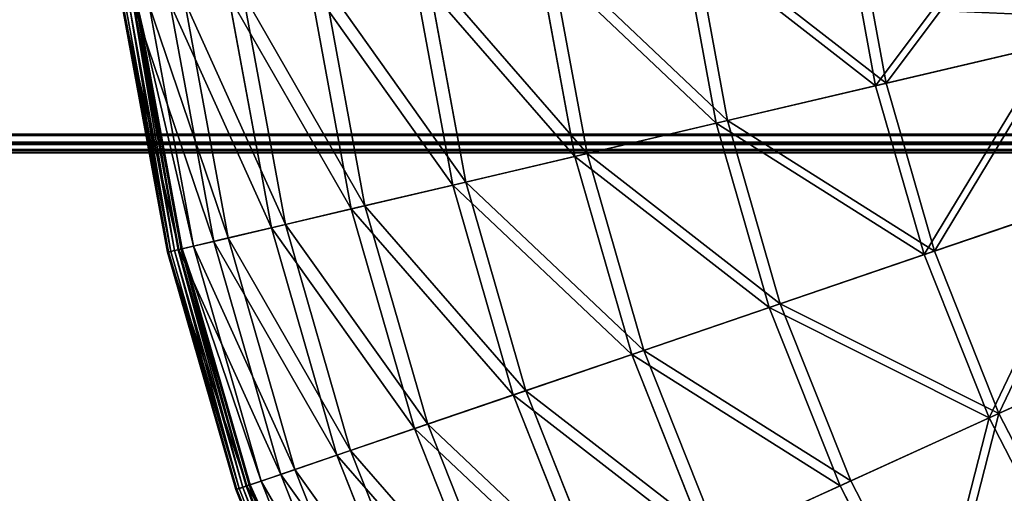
# Model space of a CAD drawing. Extents: x 0 to 1230, y 0 to 270.
# Tile 184 of 245: x 956 to 1008, y 91 to 117. Entities that reach past the tile are written whole.
import ezdxf

# ---------------------------------------------------------------- set-up
doc = ezdxf.new("R2010")
doc.units = 0
doc.layers.get('0').update_dxf_attribs({"color": 13, "linetype": 'CONTINUOUS'})

# ---------------------------------------------------------------- blocks, each defined once
blk = doc.blocks.new('GROUP_6')
for p, q in [((41.535, 113.133, 94.193), (39.828, 122.414, 94.193)), ((40.395, 122.49, 93.62), (42.092, 113.264, 93.62)), ((32.979, 111.121, 84.507), (31.116, 121.25, 84.507)), ((31.736, 121.333, 83.993), (33.588, 111.264, 83.993)), ((25.39, 109.336, 74.007), (23.388, 120.218, 74.007)), ((24.055, 120.307, 73.557), (26.044, 109.49, 73.557)), ((18.84, 107.796, 62.794), (16.719, 119.327, 62.794)), ((17.426, 119.422, 62.412), (19.534, 107.959, 62.412)), ((13.392, 106.515, 50.977), (11.172, 118.586, 50.977)), ((11.913, 118.685, 50.667), (14.12, 106.686, 50.667)), ((9.1, 105.505, 38.668), (6.802, 118.003, 38.668)), ((7.569, 118.105, 38.433), (9.854, 105.683, 38.433)), ((4.135, 104.338, 13.057), (1.746, 117.327, 13.057)), ((4.253, 104.365, 0.165), (1.866, 117.343, 0.165)), ((1.929, 117.352, 0.363), (4.315, 104.38, 0.363)), ((2.544, 117.434, 12.977), (4.919, 104.522, 12.977)), ((6.004, 104.777, 25.988), (3.65, 117.582, 25.988)), ((4.436, 117.687, 25.83), (6.777, 104.959, 25.83)), ((1.129, 117.245, 0.403), (3.529, 104.195, 0.403)), ((1.173, 117.251, 0.199), (3.572, 104.205, 0.199)), ((1.312, 117.269, 0.044), (3.709, 104.238, 0.044)), ((1.51, 117.296, -0.02), (3.903, 104.283, -0.02)), ((4.102, 104.33, 0.024), (1.712, 117.323, 0.024)), ((50.976, 115.353, 102.972), (41.535, 113.133, 94.193)), ((42.092, 113.264, 93.62), (51.475, 115.47, 102.346)), ((41.535, 113.133, 94.193), (32.979, 111.121, 84.507)), ((33.588, 111.264, 83.993), (42.092, 113.264, 93.62)), ((44.144, 104.063, 94.193), (41.535, 113.133, 94.193)), ((42.092, 113.264, 93.62), (44.685, 104.248, 93.62)), ((32.979, 111.121, 84.507), (25.39, 109.336, 74.007)), ((26.044, 109.49, 73.557), (33.588, 111.264, 83.993)), ((35.826, 101.222, 84.507), (32.979, 111.121, 84.507)), ((33.588, 111.264, 83.993), (36.418, 101.424, 83.993)), ((19.534, 107.959, 62.412), (26.044, 109.49, 73.557)), ((26.044, 109.49, 73.557), (29.084, 98.92, 73.557)), ((25.39, 109.336, 74.007), (18.84, 107.796, 62.794)), ((28.448, 98.702, 74.007), (25.39, 109.336, 74.007)), ((14.12, 106.686, 50.667), (19.534, 107.959, 62.412)), ((19.534, 107.959, 62.412), (22.755, 96.758, 62.412)), ((18.84, 107.796, 62.794), (13.392, 106.515, 50.977)), ((22.08, 96.527, 62.794), (18.84, 107.796, 62.794)), ((44.685, 104.248, 93.62), (53.806, 107.364, 102.346)), ((44.144, 104.063, 94.193), (53.321, 107.198, 102.972)), ((13.392, 106.515, 50.977), (9.1, 105.505, 38.668)), ((9.854, 105.683, 38.433), (14.12, 106.686, 50.667)), ((16.785, 94.719, 50.977), (13.392, 106.515, 50.977)), ((14.12, 106.686, 50.667), (17.492, 94.96, 50.667)), ((9.1, 105.505, 38.668), (6.004, 104.777, 25.988)), ((6.777, 104.959, 25.83), (9.854, 105.683, 38.433)), ((12.612, 93.293, 38.668), (9.1, 105.505, 38.668)), ((9.854, 105.683, 38.433), (13.345, 93.544, 38.433)), ((6.004, 104.777, 25.988), (4.135, 104.338, 13.057)), ((4.919, 104.522, 12.977), (6.777, 104.959, 25.83)), ((9.603, 92.266, 25.988), (6.004, 104.777, 25.988)), ((6.777, 104.959, 25.83), (10.354, 92.522, 25.83)), ((4.135, 104.338, 13.057), (3.529, 104.195, 0.403)), ((3.529, 104.195, 0.403), (3.572, 104.205, 0.199)), ((3.529, 104.195, 0.403), (7.196, 91.444, 0.403)), ((3.572, 104.205, 0.199), (3.709, 104.238, 0.044)), ((3.572, 104.205, 0.199), (7.238, 91.458, 0.199)), ((3.709, 104.238, 0.044), (3.903, 104.283, -0.02)), ((3.709, 104.238, 0.044), (7.371, 91.503, 0.044)), ((4.102, 104.33, 0.024), (3.903, 104.283, -0.02)), ((3.903, 104.283, -0.02), (7.56, 91.568, -0.02)), ((4.253, 104.365, 0.165), (4.102, 104.33, 0.024)), ((7.753, 91.634, 0.024), (4.102, 104.33, 0.024)), ((7.785, 91.645, 13.057), (4.135, 104.338, 13.057)), ((4.315, 104.38, 0.363), (4.253, 104.365, 0.165)), ((7.9, 91.684, 0.165), (4.253, 104.365, 0.165)), ((4.315, 104.38, 0.363), (4.919, 104.522, 12.977)), ((4.315, 104.38, 0.363), (7.96, 91.705, 0.363)), ((4.919, 104.522, 12.977), (8.548, 91.905, 12.977)), ((36.418, 101.424, 83.993), (44.685, 104.248, 93.62)), ((44.685, 104.248, 93.62), (48.149, 95.53, 93.62)), ((35.826, 101.222, 84.507), (44.144, 104.063, 94.193)), ((47.629, 95.293, 94.193), (44.144, 104.063, 94.193)), ((28.448, 98.702, 74.007), (35.826, 101.222, 84.507)), ((29.084, 98.92, 73.557), (36.418, 101.424, 83.993)), ((39.629, 91.651, 84.507), (35.826, 101.222, 84.507)), ((36.418, 101.424, 83.993), (40.198, 91.91, 83.993)), ((48.149, 95.53, 93.62), (56.921, 99.525, 102.346)), ((22.755, 96.758, 62.412), (29.084, 98.92, 73.557)), ((29.084, 98.92, 73.557), (33.146, 88.698, 73.557)), ((56.454, 99.312, 102.972), (47.629, 95.293, 94.193)), ((22.08, 96.527, 62.794), (28.448, 98.702, 74.007)), ((32.534, 88.42, 74.007), (28.448, 98.702, 74.007)), ((17.492, 94.96, 50.667), (22.755, 96.758, 62.412)), ((22.755, 96.758, 62.412), (27.059, 85.927, 62.412)), ((16.785, 94.719, 50.977), (22.08, 96.527, 62.794)), ((26.41, 85.631, 62.794), (22.08, 96.527, 62.794)), ((47.629, 95.293, 94.193), (39.629, 91.651, 84.507)), ((40.198, 91.91, 83.993), (48.149, 95.53, 93.62)), ((51.956, 86.907, 94.193), (47.629, 95.293, 94.193)), ((48.149, 95.53, 93.62), (52.451, 87.194, 93.62)), ((12.612, 93.293, 38.668), (16.785, 94.719, 50.977)), ((13.345, 93.544, 38.433), (17.492, 94.96, 50.667)), ((21.317, 83.312, 50.977), (16.785, 94.719, 50.977)), ((17.492, 94.96, 50.667), (21.998, 83.622, 50.667)), ((10.354, 92.522, 25.83), (13.345, 93.544, 38.433)), ((13.345, 93.544, 38.433), (18.009, 81.805, 38.433)), ((9.603, 92.266, 25.988), (12.612, 93.293, 38.668)), ((17.305, 81.485, 38.668), (12.612, 93.293, 38.668)), ((8.548, 91.905, 12.977), (10.354, 92.522, 25.83)), ((10.354, 92.522, 25.83), (15.133, 80.496, 25.83)), ((7.785, 91.645, 13.057), (9.603, 92.266, 25.988)), ((14.41, 80.167, 25.988), (9.603, 92.266, 25.988)), ((7.196, 91.444, 0.403), (7.785, 91.645, 13.057)), ((7.196, 91.444, 0.403), (7.238, 91.458, 0.199)), ((7.196, 91.444, 0.403), (12.096, 79.113, 0.403)), ((7.238, 91.458, 0.199), (7.371, 91.503, 0.044)), ((7.238, 91.458, 0.199), (12.136, 79.131, 0.199)), ((7.371, 91.503, 0.044), (7.56, 91.568, -0.02)), ((7.371, 91.503, 0.044), (12.264, 79.189, 0.044)), ((7.753, 91.634, 0.024), (7.56, 91.568, -0.02)), ((7.56, 91.568, -0.02), (12.445, 79.272, -0.02)), ((7.9, 91.684, 0.165), (7.753, 91.634, 0.024)), ((12.632, 79.357, 0.024), (7.753, 91.634, 0.024)), ((12.663, 79.371, 13.057), (7.785, 91.645, 13.057)), ((7.96, 91.705, 0.363), (7.9, 91.684, 0.165)), ((12.773, 79.421, 0.165), (7.9, 91.684, 0.165)), ((7.96, 91.705, 0.363), (8.548, 91.905, 12.977)), ((7.96, 91.705, 0.363), (12.831, 79.447, 0.363)), ((8.548, 91.905, 12.977), (13.395, 79.705, 12.977)), ((39.629, 91.651, 84.507), (32.534, 88.42, 74.007)), ((33.146, 88.698, 73.557), (40.198, 91.91, 83.993)), ((44.353, 82.498, 84.507), (39.629, 91.651, 84.507)), ((40.198, 91.91, 83.993), (44.893, 82.811, 83.993))]:
    blk.add_line(p, q)
mesh = blk.add_polyface()
corners = [(41.535, 113.133, 94.193), (49.441, 123.698, 102.972), (39.828, 122.414, 94.193), (50.976, 115.353, 102.972)]
mesh.append_faces([[corners[k] for k in face] for face in [(0, 1, 2), (1, 0, 3)]], dxfattribs={"vtx0": -1})
mesh = blk.add_polyface()
corners = [(49.949, 123.766, 102.346), (42.092, 113.264, 93.62), (40.395, 122.49, 93.62), (51.475, 115.47, 102.346)]
mesh.append_faces([[corners[k] for k in face] for face in [(0, 1, 2), (1, 0, 3)]], dxfattribs={"vtx0": -1})
mesh = blk.add_polyface()
corners = [(41.535, 113.133, 94.193), (31.116, 121.25, 84.507), (32.979, 111.121, 84.507), (39.828, 122.414, 94.193)]
mesh.append_faces([[corners[k] for k in face] for face in [(0, 1, 2), (1, 0, 3)]], dxfattribs={"vtx0": -1})
mesh = blk.add_polyface()
corners = [(31.736, 121.333, 83.993), (42.092, 113.264, 93.62), (33.588, 111.264, 83.993), (40.395, 122.49, 93.62)]
mesh.append_faces([[corners[k] for k in face] for face in [(0, 1, 2), (1, 0, 3)]], dxfattribs={"vtx0": -1})
mesh = blk.add_polyface()
corners = [(32.979, 111.121, 84.507), (23.388, 120.218, 74.007), (25.39, 109.336, 74.007), (31.116, 121.25, 84.507)]
mesh.append_faces([[corners[k] for k in face] for face in [(0, 1, 2), (1, 0, 3)]], dxfattribs={"vtx0": -1})
mesh = blk.add_polyface()
corners = [(24.055, 120.307, 73.557), (33.588, 111.264, 83.993), (26.044, 109.49, 73.557), (31.736, 121.333, 83.993)]
mesh.append_faces([[corners[k] for k in face] for face in [(0, 1, 2), (1, 0, 3)]], dxfattribs={"vtx0": -1})
mesh = blk.add_polyface()
corners = [(25.39, 109.336, 74.007), (16.719, 119.327, 62.794), (18.84, 107.796, 62.794), (23.388, 120.218, 74.007)]
mesh.append_faces([[corners[k] for k in face] for face in [(0, 1, 2), (1, 0, 3)]], dxfattribs={"vtx0": -1})
mesh = blk.add_polyface()
corners = [(17.426, 119.422, 62.412), (26.044, 109.49, 73.557), (19.534, 107.959, 62.412), (24.055, 120.307, 73.557)]
mesh.append_faces([[corners[k] for k in face] for face in [(0, 1, 2), (1, 0, 3)]], dxfattribs={"vtx0": -1})
mesh = blk.add_polyface()
corners = [(18.84, 107.796, 62.794), (11.172, 118.586, 50.977), (13.392, 106.515, 50.977), (16.719, 119.327, 62.794)]
mesh.append_faces([[corners[k] for k in face] for face in [(0, 1, 2), (1, 0, 3)]], dxfattribs={"vtx0": -1})
mesh = blk.add_polyface()
corners = [(11.913, 118.685, 50.667), (19.534, 107.959, 62.412), (14.12, 106.686, 50.667), (17.426, 119.422, 62.412)]
mesh.append_faces([[corners[k] for k in face] for face in [(0, 1, 2), (1, 0, 3)]], dxfattribs={"vtx0": -1})
mesh = blk.add_polyface()
corners = [(13.392, 106.515, 50.977), (6.802, 118.003, 38.668), (9.1, 105.505, 38.668), (11.172, 118.586, 50.977)]
mesh.append_faces([[corners[k] for k in face] for face in [(0, 1, 2), (1, 0, 3)]], dxfattribs={"vtx0": -1})
mesh = blk.add_polyface()
corners = [(7.569, 118.105, 38.433), (14.12, 106.686, 50.667), (9.854, 105.683, 38.433), (11.913, 118.685, 50.667)]
mesh.append_faces([[corners[k] for k in face] for face in [(0, 1, 2), (1, 0, 3)]], dxfattribs={"vtx0": -1})
mesh = blk.add_polyface()
corners = [(9.1, 105.505, 38.668), (3.65, 117.582, 25.988), (6.004, 104.777, 25.988), (6.802, 118.003, 38.668)]
mesh.append_faces([[corners[k] for k in face] for face in [(0, 1, 2), (1, 0, 3)]], dxfattribs={"vtx0": -1})
mesh = blk.add_polyface()
corners = [(4.436, 117.687, 25.83), (9.854, 105.683, 38.433), (6.777, 104.959, 25.83), (7.569, 118.105, 38.433)]
mesh.append_faces([[corners[k] for k in face] for face in [(0, 1, 2), (1, 0, 3)]], dxfattribs={"vtx0": -1})
mesh = blk.add_polyface()
corners = [(4.135, 104.338, 13.057), (1.129, 117.245, 0.403), (3.529, 104.195, 0.403), (1.746, 117.327, 13.057)]
mesh.append_faces([[corners[k] for k in face] for face in [(0, 1, 2), (1, 0, 3)]], dxfattribs={"vtx0": -1})
mesh = blk.add_polyface()
corners = [(1.866, 117.343, 0.165), (4.102, 104.33, 0.024), (1.712, 117.323, 0.024), (4.253, 104.365, 0.165)]
mesh.append_faces([[corners[k] for k in face] for face in [(0, 1, 2), (1, 0, 3)]], dxfattribs={"vtx0": -1})
mesh = blk.add_polyface()
corners = [(6.004, 104.777, 25.988), (1.746, 117.327, 13.057), (4.135, 104.338, 13.057), (3.65, 117.582, 25.988)]
mesh.append_faces([[corners[k] for k in face] for face in [(0, 1, 2), (1, 0, 3)]], dxfattribs={"vtx0": -1})
mesh = blk.add_polyface()
corners = [(1.866, 117.343, 0.165), (4.315, 104.38, 0.363), (4.253, 104.365, 0.165), (1.929, 117.352, 0.363)]
mesh.append_faces([[corners[k] for k in face] for face in [(0, 1, 2), (1, 0, 3)]], dxfattribs={"vtx0": -1})
mesh = blk.add_polyface()
corners = [(1.929, 117.352, 0.363), (4.919, 104.522, 12.977), (4.315, 104.38, 0.363), (2.544, 117.434, 12.977)]
mesh.append_faces([[corners[k] for k in face] for face in [(0, 1, 2), (1, 0, 3)]], dxfattribs={"vtx0": -1})
mesh = blk.add_polyface()
corners = [(2.544, 117.434, 12.977), (6.777, 104.959, 25.83), (4.919, 104.522, 12.977), (4.436, 117.687, 25.83)]
mesh.append_faces([[corners[k] for k in face] for face in [(0, 1, 2), (1, 0, 3)]], dxfattribs={"vtx0": -1})
mesh = blk.add_polyface()
corners = [(1.129, 117.245, 0.403), (3.572, 104.205, 0.199), (3.529, 104.195, 0.403), (1.173, 117.251, 0.199)]
mesh.append_faces([[corners[k] for k in face] for face in [(0, 1, 2), (1, 0, 3)]], dxfattribs={"vtx0": -1})
mesh = blk.add_polyface()
corners = [(1.173, 117.251, 0.199), (3.709, 104.238, 0.044), (3.572, 104.205, 0.199), (1.312, 117.269, 0.044)]
mesh.append_faces([[corners[k] for k in face] for face in [(0, 1, 2), (1, 0, 3)]], dxfattribs={"vtx0": -1})
mesh = blk.add_polyface()
corners = [(1.51, 117.296, -0.02), (3.709, 104.238, 0.044), (1.312, 117.269, 0.044), (3.903, 104.283, -0.02)]
mesh.append_faces([[corners[k] for k in face] for face in [(0, 1, 2), (1, 0, 3)]], dxfattribs={"vtx0": -1})
mesh = blk.add_polyface()
corners = [(1.712, 117.323, 0.024), (3.903, 104.283, -0.02), (1.51, 117.296, -0.02), (4.102, 104.33, 0.024)]
mesh.append_faces([[corners[k] for k in face] for face in [(0, 1, 2), (1, 0, 3)]], dxfattribs={"vtx0": -1})
mesh = blk.add_polyface()
corners = [(44.144, 104.063, 94.193), (50.976, 115.353, 102.972), (41.535, 113.133, 94.193), (53.321, 107.198, 102.972)]
mesh.append_faces([[corners[k] for k in face] for face in [(0, 1, 2), (1, 0, 3)]], dxfattribs={"vtx0": -1})
mesh = blk.add_polyface()
corners = [(51.475, 115.47, 102.346), (44.685, 104.248, 93.62), (42.092, 113.264, 93.62), (53.806, 107.364, 102.346)]
mesh.append_faces([[corners[k] for k in face] for face in [(0, 1, 2), (1, 0, 3)]], dxfattribs={"vtx0": -1})
mesh = blk.add_polyface()
corners = [(44.144, 104.063, 94.193), (32.979, 111.121, 84.507), (35.826, 101.222, 84.507), (41.535, 113.133, 94.193)]
mesh.append_faces([[corners[k] for k in face] for face in [(0, 1, 2), (1, 0, 3)]], dxfattribs={"vtx0": -1})
mesh = blk.add_polyface()
corners = [(33.588, 111.264, 83.993), (44.685, 104.248, 93.62), (36.418, 101.424, 83.993), (42.092, 113.264, 93.62)]
mesh.append_faces([[corners[k] for k in face] for face in [(0, 1, 2), (1, 0, 3)]], dxfattribs={"vtx0": -1})
mesh = blk.add_polyface()
corners = [(35.826, 101.222, 84.507), (25.39, 109.336, 74.007), (28.448, 98.702, 74.007), (32.979, 111.121, 84.507)]
mesh.append_faces([[corners[k] for k in face] for face in [(0, 1, 2), (1, 0, 3)]], dxfattribs={"vtx0": -1})
mesh = blk.add_polyface()
corners = [(26.044, 109.49, 73.557), (36.418, 101.424, 83.993), (29.084, 98.92, 73.557), (33.588, 111.264, 83.993)]
mesh.append_faces([[corners[k] for k in face] for face in [(0, 1, 2), (1, 0, 3)]], dxfattribs={"vtx0": -1})
mesh = blk.add_polyface()
corners = [(19.534, 107.959, 62.412), (29.084, 98.92, 73.557), (22.755, 96.758, 62.412), (26.044, 109.49, 73.557)]
mesh.append_faces([[corners[k] for k in face] for face in [(0, 1, 2), (1, 0, 3)]], dxfattribs={"vtx0": -1})
mesh = blk.add_polyface()
corners = [(28.448, 98.702, 74.007), (18.84, 107.796, 62.794), (22.08, 96.527, 62.794), (25.39, 109.336, 74.007)]
mesh.append_faces([[corners[k] for k in face] for face in [(0, 1, 2), (1, 0, 3)]], dxfattribs={"vtx0": -1})
mesh = blk.add_polyface()
corners = [(14.12, 106.686, 50.667), (22.755, 96.758, 62.412), (17.492, 94.96, 50.667), (19.534, 107.959, 62.412)]
mesh.append_faces([[corners[k] for k in face] for face in [(0, 1, 2), (1, 0, 3)]], dxfattribs={"vtx0": -1})
mesh = blk.add_polyface()
corners = [(22.08, 96.527, 62.794), (13.392, 106.515, 50.977), (16.785, 94.719, 50.977), (18.84, 107.796, 62.794)]
mesh.append_faces([[corners[k] for k in face] for face in [(0, 1, 2), (1, 0, 3)]], dxfattribs={"vtx0": -1})
mesh = blk.add_polyface()
corners = [(53.806, 107.364, 102.346), (48.149, 95.53, 93.62), (44.685, 104.248, 93.62), (56.921, 99.525, 102.346)]
mesh.append_faces([[corners[k] for k in face] for face in [(0, 1, 2), (1, 0, 3)]], dxfattribs={"vtx0": -1})
mesh = blk.add_polyface()
corners = [(47.629, 95.293, 94.193), (53.321, 107.198, 102.972), (44.144, 104.063, 94.193), (56.454, 99.312, 102.972)]
mesh.append_faces([[corners[k] for k in face] for face in [(0, 1, 2), (1, 0, 3)]], dxfattribs={"vtx0": -1})
mesh = blk.add_polyface()
corners = [(16.785, 94.719, 50.977), (9.1, 105.505, 38.668), (12.612, 93.293, 38.668), (13.392, 106.515, 50.977)]
mesh.append_faces([[corners[k] for k in face] for face in [(0, 1, 2), (1, 0, 3)]], dxfattribs={"vtx0": -1})
mesh = blk.add_polyface()
corners = [(9.854, 105.683, 38.433), (17.492, 94.96, 50.667), (13.345, 93.544, 38.433), (14.12, 106.686, 50.667)]
mesh.append_faces([[corners[k] for k in face] for face in [(0, 1, 2), (1, 0, 3)]], dxfattribs={"vtx0": -1})
mesh = blk.add_polyface()
corners = [(12.612, 93.293, 38.668), (6.004, 104.777, 25.988), (9.603, 92.266, 25.988), (9.1, 105.505, 38.668)]
mesh.append_faces([[corners[k] for k in face] for face in [(0, 1, 2), (1, 0, 3)]], dxfattribs={"vtx0": -1})
mesh = blk.add_polyface()
corners = [(6.777, 104.959, 25.83), (13.345, 93.544, 38.433), (10.354, 92.522, 25.83), (9.854, 105.683, 38.433)]
mesh.append_faces([[corners[k] for k in face] for face in [(0, 1, 2), (1, 0, 3)]], dxfattribs={"vtx0": -1})
mesh = blk.add_polyface()
corners = [(9.603, 92.266, 25.988), (4.135, 104.338, 13.057), (7.785, 91.645, 13.057), (6.004, 104.777, 25.988)]
mesh.append_faces([[corners[k] for k in face] for face in [(0, 1, 2), (1, 0, 3)]], dxfattribs={"vtx0": -1})
mesh = blk.add_polyface()
corners = [(4.919, 104.522, 12.977), (10.354, 92.522, 25.83), (8.548, 91.905, 12.977), (6.777, 104.959, 25.83)]
mesh.append_faces([[corners[k] for k in face] for face in [(0, 1, 2), (1, 0, 3)]], dxfattribs={"vtx0": -1})
mesh = blk.add_polyface()
corners = [(7.785, 91.645, 13.057), (3.529, 104.195, 0.403), (7.196, 91.444, 0.403), (4.135, 104.338, 13.057)]
mesh.append_faces([[corners[k] for k in face] for face in [(0, 1, 2), (1, 0, 3)]], dxfattribs={"vtx0": -1})
mesh = blk.add_polyface()
corners = [(3.529, 104.195, 0.403), (7.238, 91.458, 0.199), (7.196, 91.444, 0.403), (3.572, 104.205, 0.199)]
mesh.append_faces([[corners[k] for k in face] for face in [(0, 1, 2), (1, 0, 3)]], dxfattribs={"vtx0": -1})
mesh = blk.add_polyface()
corners = [(3.572, 104.205, 0.199), (7.371, 91.503, 0.044), (7.238, 91.458, 0.199), (3.709, 104.238, 0.044)]
mesh.append_faces([[corners[k] for k in face] for face in [(0, 1, 2), (1, 0, 3)]], dxfattribs={"vtx0": -1})
mesh = blk.add_polyface()
corners = [(3.903, 104.283, -0.02), (7.371, 91.503, 0.044), (3.709, 104.238, 0.044), (7.56, 91.568, -0.02)]
mesh.append_faces([[corners[k] for k in face] for face in [(0, 1, 2), (1, 0, 3)]], dxfattribs={"vtx0": -1})
mesh = blk.add_polyface()
corners = [(4.102, 104.33, 0.024), (7.56, 91.568, -0.02), (3.903, 104.283, -0.02), (7.753, 91.634, 0.024)]
mesh.append_faces([[corners[k] for k in face] for face in [(0, 1, 2), (1, 0, 3)]], dxfattribs={"vtx0": -1})
mesh = blk.add_polyface()
corners = [(4.253, 104.365, 0.165), (7.753, 91.634, 0.024), (4.102, 104.33, 0.024), (7.9, 91.684, 0.165)]
mesh.append_faces([[corners[k] for k in face] for face in [(0, 1, 2), (1, 0, 3)]], dxfattribs={"vtx0": -1})
mesh = blk.add_polyface()
corners = [(4.253, 104.365, 0.165), (7.96, 91.705, 0.363), (7.9, 91.684, 0.165), (4.315, 104.38, 0.363)]
mesh.append_faces([[corners[k] for k in face] for face in [(0, 1, 2), (1, 0, 3)]], dxfattribs={"vtx0": -1})
mesh = blk.add_polyface()
corners = [(4.315, 104.38, 0.363), (8.548, 91.905, 12.977), (7.96, 91.705, 0.363), (4.919, 104.522, 12.977)]
mesh.append_faces([[corners[k] for k in face] for face in [(0, 1, 2), (1, 0, 3)]], dxfattribs={"vtx0": -1})
mesh = blk.add_polyface()
corners = [(36.418, 101.424, 83.993), (48.149, 95.53, 93.62), (40.198, 91.91, 83.993), (44.685, 104.248, 93.62)]
mesh.append_faces([[corners[k] for k in face] for face in [(0, 1, 2), (1, 0, 3)]], dxfattribs={"vtx0": -1})
mesh = blk.add_polyface()
corners = [(47.629, 95.293, 94.193), (35.826, 101.222, 84.507), (39.629, 91.651, 84.507), (44.144, 104.063, 94.193)]
mesh.append_faces([[corners[k] for k in face] for face in [(0, 1, 2), (1, 0, 3)]], dxfattribs={"vtx0": -1})
mesh = blk.add_polyface()
corners = [(39.629, 91.651, 84.507), (28.448, 98.702, 74.007), (32.534, 88.42, 74.007), (35.826, 101.222, 84.507)]
mesh.append_faces([[corners[k] for k in face] for face in [(0, 1, 2), (1, 0, 3)]], dxfattribs={"vtx0": -1})
mesh = blk.add_polyface()
corners = [(29.084, 98.92, 73.557), (40.198, 91.91, 83.993), (33.146, 88.698, 73.557), (36.418, 101.424, 83.993)]
mesh.append_faces([[corners[k] for k in face] for face in [(0, 1, 2), (1, 0, 3)]], dxfattribs={"vtx0": -1})
mesh = blk.add_polyface()
corners = [(56.921, 99.525, 102.346), (52.451, 87.194, 93.62), (48.149, 95.53, 93.62), (60.789, 92.029, 102.346)]
mesh.append_faces([[corners[k] for k in face] for face in [(0, 1, 2), (1, 0, 3)]], dxfattribs={"vtx0": -1})
mesh = blk.add_polyface()
corners = [(22.755, 96.758, 62.412), (33.146, 88.698, 73.557), (27.059, 85.927, 62.412), (29.084, 98.92, 73.557)]
mesh.append_faces([[corners[k] for k in face] for face in [(0, 1, 2), (1, 0, 3)]], dxfattribs={"vtx0": -1})
mesh = blk.add_polyface()
corners = [(51.956, 86.907, 94.193), (56.454, 99.312, 102.972), (47.629, 95.293, 94.193), (60.346, 91.772, 102.972)]
mesh.append_faces([[corners[k] for k in face] for face in [(0, 1, 2), (1, 0, 3)]], dxfattribs={"vtx0": -1})
mesh = blk.add_polyface()
corners = [(32.534, 88.42, 74.007), (22.08, 96.527, 62.794), (26.41, 85.631, 62.794), (28.448, 98.702, 74.007)]
mesh.append_faces([[corners[k] for k in face] for face in [(0, 1, 2), (1, 0, 3)]], dxfattribs={"vtx0": -1})
mesh = blk.add_polyface()
corners = [(17.492, 94.96, 50.667), (27.059, 85.927, 62.412), (21.998, 83.622, 50.667), (22.755, 96.758, 62.412)]
mesh.append_faces([[corners[k] for k in face] for face in [(0, 1, 2), (1, 0, 3)]], dxfattribs={"vtx0": -1})
mesh = blk.add_polyface()
corners = [(26.41, 85.631, 62.794), (16.785, 94.719, 50.977), (21.317, 83.312, 50.977), (22.08, 96.527, 62.794)]
mesh.append_faces([[corners[k] for k in face] for face in [(0, 1, 2), (1, 0, 3)]], dxfattribs={"vtx0": -1})
mesh = blk.add_polyface()
corners = [(44.353, 82.498, 84.507), (47.629, 95.293, 94.193), (39.629, 91.651, 84.507), (51.956, 86.907, 94.193)]
mesh.append_faces([[corners[k] for k in face] for face in [(0, 1, 2), (1, 0, 3)]], dxfattribs={"vtx0": -1})
mesh = blk.add_polyface()
corners = [(48.149, 95.53, 93.62), (44.893, 82.811, 83.993), (40.198, 91.91, 83.993), (52.451, 87.194, 93.62)]
mesh.append_faces([[corners[k] for k in face] for face in [(0, 1, 2), (1, 0, 3)]], dxfattribs={"vtx0": -1})
mesh = blk.add_polyface()
corners = [(21.317, 83.312, 50.977), (12.612, 93.293, 38.668), (17.305, 81.485, 38.668), (16.785, 94.719, 50.977)]
mesh.append_faces([[corners[k] for k in face] for face in [(0, 1, 2), (1, 0, 3)]], dxfattribs={"vtx0": -1})
mesh = blk.add_polyface()
corners = [(13.345, 93.544, 38.433), (21.998, 83.622, 50.667), (18.009, 81.805, 38.433), (17.492, 94.96, 50.667)]
mesh.append_faces([[corners[k] for k in face] for face in [(0, 1, 2), (1, 0, 3)]], dxfattribs={"vtx0": -1})
mesh = blk.add_polyface()
corners = [(10.354, 92.522, 25.83), (18.009, 81.805, 38.433), (15.133, 80.496, 25.83), (13.345, 93.544, 38.433)]
mesh.append_faces([[corners[k] for k in face] for face in [(0, 1, 2), (1, 0, 3)]], dxfattribs={"vtx0": -1})
mesh = blk.add_polyface()
corners = [(17.305, 81.485, 38.668), (9.603, 92.266, 25.988), (14.41, 80.167, 25.988), (12.612, 93.293, 38.668)]
mesh.append_faces([[corners[k] for k in face] for face in [(0, 1, 2), (1, 0, 3)]], dxfattribs={"vtx0": -1})
mesh = blk.add_polyface()
corners = [(8.548, 91.905, 12.977), (15.133, 80.496, 25.83), (13.395, 79.705, 12.977), (10.354, 92.522, 25.83)]
mesh.append_faces([[corners[k] for k in face] for face in [(0, 1, 2), (1, 0, 3)]], dxfattribs={"vtx0": -1})
mesh = blk.add_polyface()
corners = [(14.41, 80.167, 25.988), (7.785, 91.645, 13.057), (12.663, 79.371, 13.057), (9.603, 92.266, 25.988)]
mesh.append_faces([[corners[k] for k in face] for face in [(0, 1, 2), (1, 0, 3)]], dxfattribs={"vtx0": -1})
mesh = blk.add_polyface()
corners = [(12.663, 79.371, 13.057), (7.196, 91.444, 0.403), (12.096, 79.113, 0.403), (7.785, 91.645, 13.057)]
mesh.append_faces([[corners[k] for k in face] for face in [(0, 1, 2), (1, 0, 3)]], dxfattribs={"vtx0": -1})
mesh = blk.add_polyface()
corners = [(7.196, 91.444, 0.403), (12.136, 79.131, 0.199), (12.096, 79.113, 0.403), (7.238, 91.458, 0.199)]
mesh.append_faces([[corners[k] for k in face] for face in [(0, 1, 2), (1, 0, 3)]], dxfattribs={"vtx0": -1})
mesh = blk.add_polyface()
corners = [(7.238, 91.458, 0.199), (12.264, 79.189, 0.044), (12.136, 79.131, 0.199), (7.371, 91.503, 0.044)]
mesh.append_faces([[corners[k] for k in face] for face in [(0, 1, 2), (1, 0, 3)]], dxfattribs={"vtx0": -1})
mesh = blk.add_polyface()
corners = [(7.56, 91.568, -0.02), (12.264, 79.189, 0.044), (7.371, 91.503, 0.044), (12.445, 79.272, -0.02)]
mesh.append_faces([[corners[k] for k in face] for face in [(0, 1, 2), (1, 0, 3)]], dxfattribs={"vtx0": -1})
mesh = blk.add_polyface()
corners = [(7.753, 91.634, 0.024), (12.445, 79.272, -0.02), (7.56, 91.568, -0.02), (12.632, 79.357, 0.024)]
mesh.append_faces([[corners[k] for k in face] for face in [(0, 1, 2), (1, 0, 3)]], dxfattribs={"vtx0": -1})
mesh = blk.add_polyface()
corners = [(7.9, 91.684, 0.165), (12.632, 79.357, 0.024), (7.753, 91.634, 0.024), (12.773, 79.421, 0.165)]
mesh.append_faces([[corners[k] for k in face] for face in [(0, 1, 2), (1, 0, 3)]], dxfattribs={"vtx0": -1})
mesh = blk.add_polyface()
corners = [(7.9, 91.684, 0.165), (12.831, 79.447, 0.363), (12.773, 79.421, 0.165), (7.96, 91.705, 0.363)]
mesh.append_faces([[corners[k] for k in face] for face in [(0, 1, 2), (1, 0, 3)]], dxfattribs={"vtx0": -1})
mesh = blk.add_polyface()
corners = [(7.96, 91.705, 0.363), (13.395, 79.705, 12.977), (12.831, 79.447, 0.363), (8.548, 91.905, 12.977)]
mesh.append_faces([[corners[k] for k in face] for face in [(0, 1, 2), (1, 0, 3)]], dxfattribs={"vtx0": -1})
mesh = blk.add_polyface()
corners = [(44.353, 82.498, 84.507), (32.534, 88.42, 74.007), (37.608, 78.587, 74.007), (39.629, 91.651, 84.507)]
mesh.append_faces([[corners[k] for k in face] for face in [(0, 1, 2), (1, 0, 3)]], dxfattribs={"vtx0": -1})
mesh = blk.add_polyface()
corners = [(33.146, 88.698, 73.557), (44.893, 82.811, 83.993), (38.19, 78.924, 73.557), (40.198, 91.91, 83.993)]
mesh.append_faces([[corners[k] for k in face] for face in [(0, 1, 2), (1, 0, 3)]], dxfattribs={"vtx0": -1})
blk = doc.blocks.new('COMPONENT_3')
blk.add_blockref('GROUP_6', (0, 0))
blk = doc.blocks.new('GROUP_15')
for p, q in [((1, 1, 50), (1079, 1, 50)), ((1, 1), (1079, 1)), ((1079, 0.5, 49.866), (1, 0.5, 49.866)), ((1079, 0.5, 0.134), (1, 0.5, 0.134)), ((1079, 0.134, 49.5), (1, 0.134, 49.5)), ((1079, 0.134, 0.5), (1, 0.134, 0.5)), ((1, 0, 49), (1079, 0, 49)), ((1, 0, 1), (1079, 0, 1))]:
    blk.add_line(p, q)
mesh = blk.add_polyface()
corners = [(1079, 1, 50), (1, 49, 50), (1, 1, 50), (1079, 49, 50)]
mesh.append_faces([[corners[k] for k in face] for face in [(0, 1, 2), (1, 0, 3)]], dxfattribs={"vtx0": -1})
mesh = blk.add_polyface()
corners = [(1079, 49), (1, 1), (1, 49), (1079, 1)]
mesh.append_faces([[corners[k] for k in face] for face in [(0, 1, 2), (1, 0, 3)]], dxfattribs={"vtx0": -1})
mesh = blk.add_polyface()
corners = [(1079, 0.5, 49.866), (1, 1, 50), (1, 0.5, 49.866), (1079, 1, 50)]
mesh.append_faces([[corners[k] for k in face] for face in [(0, 1, 2), (1, 0, 3)]], dxfattribs={"vtx0": -1})
mesh = blk.add_polyface()
corners = [(1079, 1), (1, 0.5, 0.134), (1, 1), (1079, 0.5, 0.134)]
mesh.append_faces([[corners[k] for k in face] for face in [(0, 1, 2), (1, 0, 3)]], dxfattribs={"vtx0": -1})
mesh = blk.add_polyface()
corners = [(1079, 0.5, 49.866), (1, 0.134, 49.5), (1079, 0.134, 49.5), (1, 0.5, 49.866)]
mesh.append_faces([[corners[k] for k in face] for face in [(0, 1, 2), (1, 0, 3)]], dxfattribs={"vtx0": -1})
mesh = blk.add_polyface()
corners = [(1079, 0.134, 0.5), (1, 0.5, 0.134), (1079, 0.5, 0.134), (1, 0.134, 0.5)]
mesh.append_faces([[corners[k] for k in face] for face in [(0, 1, 2), (1, 0, 3)]], dxfattribs={"vtx0": -1})
mesh = blk.add_polyface()
corners = [(1079, 0.134, 49.5), (1, 0, 49), (1079, 0, 49), (1, 0.134, 49.5)]
mesh.append_faces([[corners[k] for k in face] for face in [(0, 1, 2), (1, 0, 3)]], dxfattribs={"vtx0": -1})
mesh = blk.add_polyface()
corners = [(1079, 0, 1), (1, 0.134, 0.5), (1079, 0.134, 0.5), (1, 0, 1)]
mesh.append_faces([[corners[k] for k in face] for face in [(0, 1, 2), (1, 0, 3)]], dxfattribs={"vtx0": -1})
mesh = blk.add_polyface()
corners = [(1079, 0, 49), (1, 0, 1), (1079, 0, 1), (1, 0, 49)]
mesh.append_faces([[corners[k] for k in face] for face in [(0, 1, 2), (1, 0, 3)]], dxfattribs={"vtx0": -1})
blk = doc.blocks.new('GROUP_25')
for name, p in [('COMPONENT_3', (959.98, -0.02, 0.02)), ('GROUP_15', (75.115, 109.512, 154.04))]:
    blk.add_blockref(name, p)

msp = doc.modelspace()

# ---------------------------------------------------------------- block references
msp.add_blockref('GROUP_25', (0, 0))

doc.saveas('drawing.dxf')
